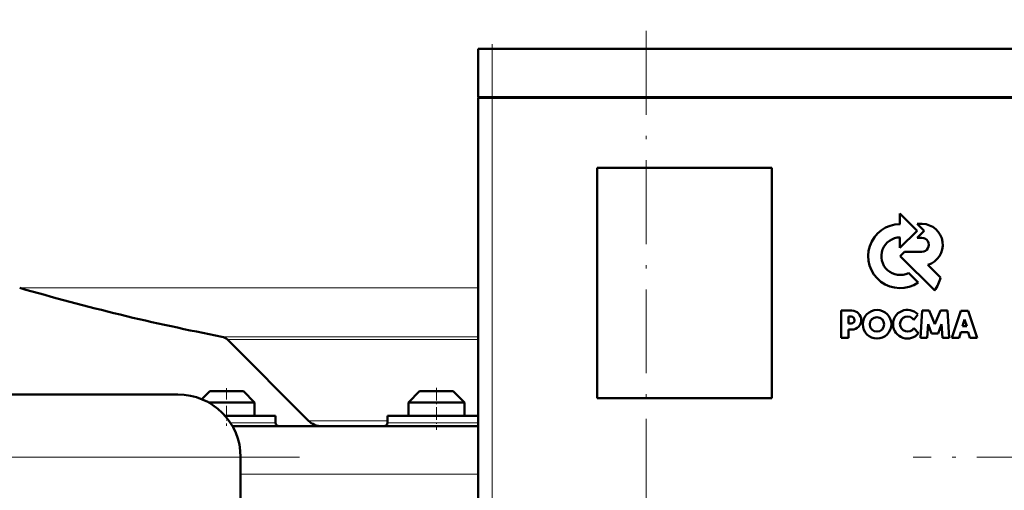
# Model space of a CAD drawing. Extents: x -2065 to 2446, y -2159 to 856.
# Tile 37 of 57: x 57 to 198, y -120 to -53. Entities that reach past the tile are written whole.
import ezdxf

# ---------------------------------------------------------------- set-up
doc = ezdxf.new("R2010")
doc.units = 0
doc.linetypes.add('DASHDOT', pattern=[18.5, 12, -3, 0.5, -3])

msp = doc.modelspace()

# ---------------------------------------------------------------- linework, layer by layer
at = {"color": 7, "linetype": 'DASHDOT', "lineweight": 18}
for p, q in [((146.57, 370.98), (146.57, -133.31)), ((124.56, -57.99), (124.56, -131.19)), ((96.97, -115.54), (-3.84, -115.54)), ((446.37, -115.54), (184.76, -115.54))]:
    msp.add_line(p, q, dxfattribs=at)
at = {"color": 7, "lineweight": 50}
for p, q in [((124.56, -57.09), (122.56, -57.09)), ((122.56, -63.99), (122.56, -57.09)), ((124.56, -57.09), (204.56, -57.09)), ((124.56, -63.99), (122.56, -63.99)), ((122.56, -64.09), (123.15, -64.09)), ((122.56, -64.09), (122.56, -125.09)), ((122.66, -64.09), (122.66, -63.99)), ((123.15, -64.09), (124.56, -64.09)), ((124.56, -63.99), (204.56, -63.99)), ((204.56, -64.09), (124.56, -64.09)), ((139.56, -107.09), (139.56, -74.09)), ((139.56, -74.09), (164.56, -74.09)), ((164.56, -74.09), (164.56, -107.09)), ((185.36, -83.12), (182.89, -80.65)), ((182.89, -80.65), (182.89, -82.17)), ((185.35, -82.13), (186.35, -83.12)), ((186.08, -82.13), (185.35, -82.13)), ((182.89, -85.58), (185.36, -83.12)), ((182.89, -84.06), (182.89, -85.58)), ((186.35, -83.12), (185.37, -84.12)), ((185.37, -84.12), (186.02, -84.12)), ((183.54, -86.12), (182.91, -86.76)), ((182.91, -86.76), (187.85, -91.69)), ((186.02, -86.12), (183.54, -86.12)), ((188.69, -89.79), (186.89, -87.99)), ((185.5, -90.53), (184.11, -89.16)), ((176, -94.54), (174.49, -94.54)), ((174.49, -94.54), (174.49, -98.42)), ((175.54, -95.39), (175.89, -95.39)), ((175.54, -96.41), (175.54, -95.39)), ((184.86, -95.86), (185.42, -95.08)), ((186.07, -94.55), (185.81, -98.42)), ((187.05, -94.55), (186.07, -94.55)), ((187.87, -96.48), (187.05, -94.55)), ((188.69, -94.55), (187.87, -96.48)), ((189.67, -94.55), (188.69, -94.55)), ((189.93, -98.42), (189.67, -94.55)), ((191.61, -94.56), (190.3, -98.42)), ((192.63, -94.56), (191.61, -94.56)), ((193.94, -98.42), (192.63, -94.56)), ((175.89, -96.41), (175.54, -96.41)), ((185.55, -97.76), (184.87, -97.07)), ((186.78, -98.42), (186.9, -96.49)), ((186.9, -96.49), (187.4, -97.82)), ((188.34, -97.82), (188.84, -96.49)), ((188.84, -96.49), (188.97, -98.42)), ((191.81, -96.77), (192.14, -95.81)), ((192.44, -96.77), (191.81, -96.77)), ((192.14, -95.81), (192.44, -96.77)), ((174.49, -98.42), (175.54, -98.42)), ((175.54, -97.26), (176, -97.26)), ((175.54, -98.42), (175.54, -97.26)), ((185.81, -98.42), (186.78, -98.42)), ((187.4, -97.82), (188.34, -97.82)), ((188.97, -98.42), (189.93, -98.42)), ((190.3, -98.42), (191.35, -98.42)), ((191.35, -98.42), (191.59, -97.65)), ((191.59, -97.65), (192.66, -97.65)), ((192.66, -97.65), (192.9, -98.42)), ((192.9, -98.42), (193.94, -98.42)), ((98.27, -110.3), (86.67, -98.7)), ((4.56, -106.54), (79.57, -106.54)), ((84.17, -106.09), (83.02, -107.23)), ((87.77, -106.09), (84.17, -106.09)), ((88.97, -106.09), (87.77, -106.09)), ((88.97, -106.09), (90.57, -107.69)), ((114.17, -106.09), (112.57, -107.69)), ((118.97, -106.09), (114.17, -106.09)), ((120.57, -107.69), (118.97, -106.09)), ((88.57, -107.69), (83.97, -107.69)), ((90.57, -107.69), (88.57, -107.69)), ((90.57, -109.59), (90.57, -107.69)), ((120.57, -107.69), (112.57, -107.69)), ((112.57, -107.69), (112.57, -109.59)), ((120.57, -109.59), (120.57, -107.69)), ((164.56, -107.09), (139.56, -107.09)), ((93.57, -109.59), (86.32, -109.59)), ((93.57, -110.59), (93.57, -109.59)), ((113.07, -109.59), (109.57, -109.59)), ((109.57, -109.59), (109.57, -110.59)), ((122.56, -109.59), (113.07, -109.59)), ((87.39, -111.09), (122.56, -111.09)), ((88.57, -115.54), (88.57, -161.54))]:
    msp.add_line(p, q, dxfattribs=at)
at = {"color": 7, "linetype": 'DASHDOT', "lineweight": 18, "ltscale": 0.207015}
msp.add_line((124.56, -56.4), (124.56, -64.68), dxfattribs=at)
at = {"color": 7, "lineweight": 18}
for p, q in [((124.56, -63.99), (124.56, -57.09)), ((124.56, -64.09), (124.56, -63.99)), ((124.56, -125.09), (124.56, -64.09)), ((56.97, -91.29), (122.56, -91.29)), ((85.9, -98.28), (122.56, -98.28)), ((86.67, -98.7), (122.56, -98.7)), ((93.57, -110.59), (87.08, -110.59)), ((98.27, -110.3), (109.57, -110.3)), ((113.07, -110.59), (109.57, -110.59)), ((116.57, -110.59), (113.07, -110.59)), ((122.56, -110.59), (116.57, -110.59)), ((4.56, -115.54), (88.57, -115.54)), ((88.57, -117.98), (122.56, -117.98))]:
    msp.add_line(p, q, dxfattribs=at)
at = {"color": 7, "linetype": 'DASHDOT', "lineweight": 18, "ltscale": 0.150014}
msp.add_line((116.57, -105.59), (116.57, -111.59), dxfattribs=at)
at = {"color": 7, "linetype": 'DASHDOT', "lineweight": 18, "ltscale": 0.135015}
msp.add_line((86.57, -105.64), (86.57, -111.04), dxfattribs=at)
at = {"color": 7, "lineweight": 50}
for centre, radius in [((179.61, -96.5), 2.05), ((179.59, -96.52), 1.03)]:
    msp.add_circle(centre, radius, dxfattribs=at)
for centre, radius, start, end in [((182.91, -86.75), 4.58, 90.1383, 304.4298), ((186.01, -85.13), 3, 287.1499, 88.7273), ((182.91, -86.76), 2.69, 90.2347, 296.6674), ((186.02, -85.12), 1, 269.9385, 89.9386), ((183.03, -88.42), 5.82, 325.8057, 346.3515), ((146.57, 215.91), 320, 253.7398, 259.0714), ((175.89, -95.9), 0.509, 270.4383, 90.0947), ((175.99, -95.9), 1.36, 270.7089, 89.4662), ((183.94, -96.49), 2.05, 43.4814, 321.8497), ((183.97, -96.47), 1.08, 34.2807, 326.1974), ((85.61, -99.76), 1.5, 45, 79.0714), ((79.57, -115.54), 9, 0, 90), ((94.07, -110.59), 0.5, 180, 270), ((100.18, -108.39), 2.7, 225, 270.0003), ((109.07, -110.59), 0.5, 270, 360)]:
    msp.add_arc(centre, radius, start, end, dxfattribs=at)

doc.saveas('drawing.dxf')
